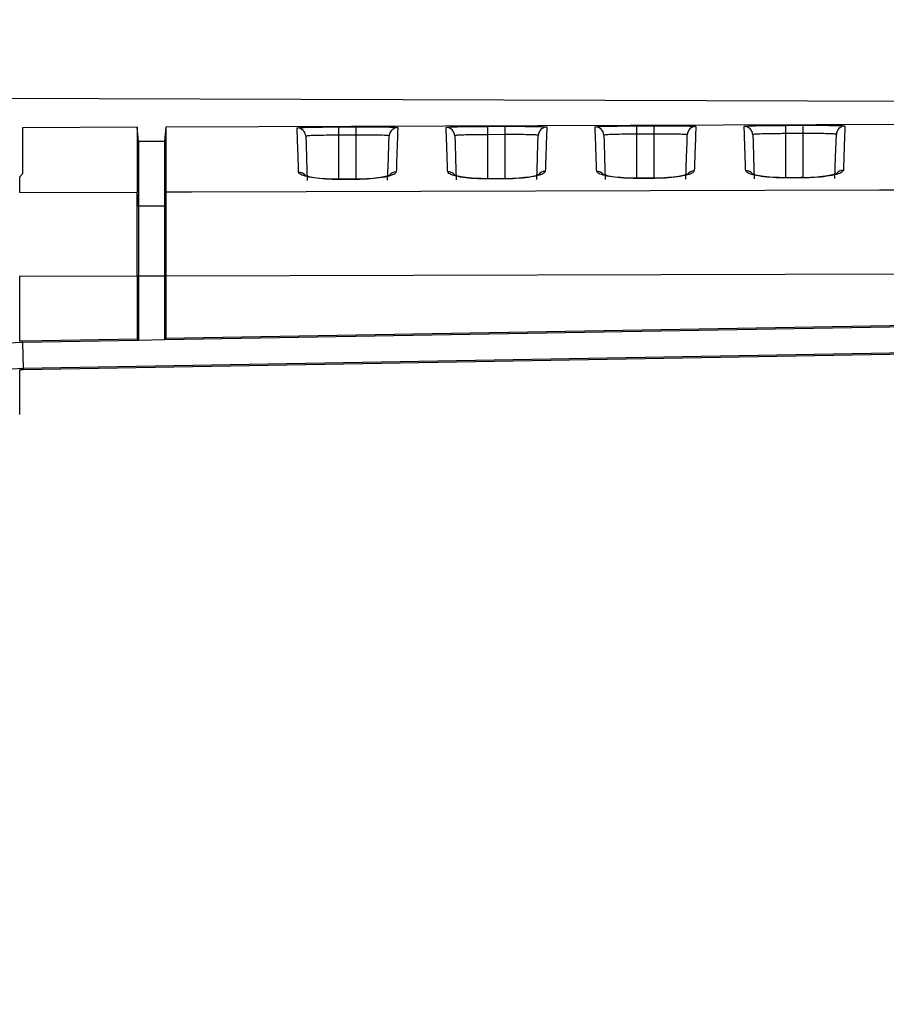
# Model space of a CAD drawing. Header units: millimetres. Extents: x -8 to 420, y 0 to 297.
# Tile 27 of 77: x 111 to 126, y 203 to 220. Entities that reach past the tile are written whole.
import ezdxf

# ---------------------------------------------------------------- set-up
doc = ezdxf.new("R2010")
doc.units = ezdxf.units.MM
doc.layers.add('10', color=7, linetype='Continuous')
doc.layers.add('SLD-0', color=7, linetype='Continuous')
doc.styles.add('SLDTEXTSTYLE2', font='TXT', dxfattribs={"width": 0.7})
doc.dimstyles.new('SLDDIMSTYLE2', dxfattribs={"dimtxt": 2.645833, "dimasz": 2.5, "dimexe": 0, "dimexo": 0.0625, "dimgap": 0.661458, "dimtad": 2, "dimlfac": 2, "dimrnd": 1e-09, "dimzin": 12, "dimdsep": 46, "dimtxsty": 'SLDTEXTSTYLE2', "dimblk1": 'NONE', "dimblk2": 'NONE', "dimsah": 1, "dimcen": 0.09, "dimadec": 0, "dimazin": 3, "dimtfac": 1, "dimtofl": 0, "dimtmove": 0, "dimatfit": 3, "dimldrblk": 'NONE', "dimfxl": 1, "dimfrac": 2, "dimtolj": 1, "dimtzin": 12, "dimarcsym": 0})
doc.dimstyles.new('SLDDIMSTYLE3', dxfattribs={"dimtxt": 2.645833, "dimasz": 2.5, "dimexe": 0, "dimexo": 0.0625, "dimgap": 0.661458, "dimtad": 2, "dimdec": 0, "dimlfac": 2, "dimrnd": 1e-09, "dimzin": 12, "dimdsep": 46, "dimtxsty": 'SLDTEXTSTYLE2', "dimblk1": 'NONE', "dimblk2": 'NONE', "dimsah": 1, "dimcen": 0.09, "dimadec": 0, "dimazin": 3, "dimtfac": 1, "dimtofl": 0, "dimtmove": 0, "dimatfit": 3, "dimldrblk": 'NONE', "dimfxl": 1, "dimfrac": 2, "dimtolj": 1, "dimtzin": 12, "dimarcsym": 0})

# ---------------------------------------------------------------- blocks, each defined once
blk = doc.blocks.new('_D_3')
at = {"layer": '10'}
for p, q in [((183.859, 218.383), (86.353, 218.724)), ((88.079, 140.29), (88.353, 218.717)), ((183.859, 139.956), (86.079, 140.297))]:
    blk.add_line(p, q, dxfattribs=at)
for points in [[(88.353, 218.717), (88.044, 216.218), (88.644, 216.216)], [(88.079, 140.29), (88.387, 142.789), (87.787, 142.791)]]:
    blk.add_solid(points, dxfattribs=at)
at = {"layer": '10', "insert": (84.797, 177.186), "char_height": 2.6458, "attachment_point": 1, "rotation": 89.8, "style": 'SLDTEXTSTYLE2'}
blk.add_mtext('156.85', dxfattribs=at)
blk = doc.blocks.new('_NONE')
blk = doc.blocks.new('_D_4')
at = {"layer": '10'}
for p, q in [((104.807, 176.467), (104.807, 235.725)), ((187.307, 223.131), (187.307, 235.725)), ((187.307, 233.725), (104.807, 233.725))]:
    blk.add_line(p, q, dxfattribs=at)
for points in [[(104.807, 233.725), (107.307, 233.425), (107.307, 234.025)], [(187.307, 233.725), (184.807, 234.025), (184.807, 233.425)]]:
    blk.add_solid(points, dxfattribs=at)
at = {"layer": '10', "insert": (145.043, 237.135), "char_height": 2.6458, "attachment_point": 1, "style": 'SLDTEXTSTYLE2'}
blk.add_mtext('165', dxfattribs=at)

msp = doc.modelspace()

# ---------------------------------------------------------------- linework, layer by layer
at = {"layer": 'SLD-0', "color": 179, "linetype": 'Continuous', "lineweight": 25}
for p, q in [((113.1085, 218.1364), (111.1085, 218.1295)), ((111.1085, 218.1295), (111.1085, 217.3257)), ((113.1304, 217.8864), (113.1085, 218.1364)), ((113.1085, 218.1364), (113.1085, 217.0075)), ((113.6085, 218.1382), (113.5865, 217.8864)), ((137.129, 218.2203), (113.6085, 218.1382)), ((113.6085, 218.1382), (113.6085, 217.0092)), ((116.6265, 218.143), (116.9265, 218.144)), ((116.6265, 218.1399), (116.6265, 218.143)), ((116.6266, 218.1315), (116.6265, 218.1399)), ((116.6266, 218.1181), (116.6266, 218.1315)), ((116.6267, 218.1001), (116.6266, 218.1181)), ((116.6268, 218.0784), (116.6267, 218.1001)), ((116.6269, 218.0535), (116.6268, 218.0784)), ((116.9265, 218.1409), (116.9265, 218.144)), ((116.9266, 218.1325), (116.9265, 218.1409)), ((116.9266, 218.1191), (116.9266, 218.1325)), ((116.9267, 218.1012), (116.9266, 218.1191)), ((116.9268, 218.0794), (116.9267, 218.1012)), ((116.9269, 218.0546), (116.9268, 218.0794)), ((119.2265, 218.1521), (119.5265, 218.1531)), ((119.2265, 218.149), (119.2265, 218.1521)), ((119.2266, 218.1405), (119.2265, 218.149)), ((119.2266, 218.1271), (119.2266, 218.1405)), ((119.2267, 218.1092), (119.2266, 218.1271)), ((119.2268, 218.0874), (119.2267, 218.1092)), ((119.2269, 218.0626), (119.2268, 218.0874)), ((119.2269, 218.0356), (119.2269, 218.0626)), ((119.5265, 218.15), (119.5265, 218.1531)), ((119.5266, 218.1416), (119.5265, 218.15)), ((119.5266, 218.1282), (119.5266, 218.1416)), ((119.5267, 218.1103), (119.5266, 218.1282)), ((119.5268, 218.0885), (119.5267, 218.1103)), ((119.5269, 218.0636), (119.5268, 218.0885)), ((119.527, 218.0366), (119.5269, 218.0636)), ((121.8265, 218.1612), (122.1265, 218.1622)), ((121.8265, 218.158), (121.8265, 218.1612)), ((121.8266, 218.1496), (121.8265, 218.158)), ((121.8266, 218.1362), (121.8266, 218.1496)), ((121.8267, 218.1183), (121.8266, 218.1362)), ((121.8268, 218.0965), (121.8267, 218.1183)), ((121.8269, 218.0717), (121.8268, 218.0965)), ((121.827, 218.0446), (121.8269, 218.0717)), ((122.1265, 218.1591), (122.1265, 218.1622)), ((122.1266, 218.1507), (122.1265, 218.1591)), ((122.1266, 218.1373), (122.1266, 218.1507)), ((122.1267, 218.1194), (122.1266, 218.1373)), ((122.1268, 218.0976), (122.1267, 218.1194)), ((122.1269, 218.0727), (122.1268, 218.0976)), ((122.1269, 218.0457), (122.1269, 218.0727)), ((124.4265, 218.1702), (124.7265, 218.1713)), ((124.4265, 218.1671), (124.4265, 218.1702)), ((124.4266, 218.1587), (124.4265, 218.1671)), ((124.4266, 218.1453), (124.4266, 218.1587)), ((124.4267, 218.1274), (124.4266, 218.1453)), ((124.4268, 218.1056), (124.4267, 218.1274)), ((124.4269, 218.0808), (124.4268, 218.1056)), ((124.4269, 218.0537), (124.4269, 218.0808)), ((124.7265, 218.1682), (124.7265, 218.1713)), ((124.7266, 218.1597), (124.7265, 218.1682)), ((124.7266, 218.1463), (124.7266, 218.1597)), ((124.7267, 218.1284), (124.7266, 218.1463)), ((124.7268, 218.1067), (124.7267, 218.1284)), ((124.7269, 218.0818), (124.7268, 218.1067)), ((124.7269, 218.0548), (124.7269, 218.0818)), ((113.5865, 217.8864), (113.1304, 217.8864)), ((113.1304, 217.8864), (113.1304, 216.7629)), ((113.5865, 217.8864), (113.5865, 216.7629)), ((116.0491, 217.9798), (116.0538, 217.8455)), ((116.6269, 218.0265), (116.6269, 218.0535)), ((116.627, 217.9982), (116.6269, 218.0265)), ((116.927, 217.9993), (116.627, 217.9982)), ((116.9269, 218.0275), (116.9269, 218.0546)), ((116.927, 217.9993), (116.9269, 218.0275)), ((117.5005, 217.8516), (117.5052, 217.986)), ((118.6488, 217.9889), (118.6535, 217.8546)), ((119.227, 218.0073), (119.2269, 218.0356)), ((119.527, 218.0084), (119.227, 218.0073)), ((119.527, 218.0084), (119.527, 218.0366)), ((120.1008, 217.8607), (120.1055, 217.995)), ((121.2485, 217.998), (121.2532, 217.8637)), ((121.827, 218.0164), (121.827, 218.0446)), ((122.127, 218.0175), (121.827, 218.0164)), ((122.127, 218.0175), (122.1269, 218.0457)), ((122.7011, 217.8698), (122.7058, 218.0041)), ((123.8482, 218.0071), (123.8529, 217.8728)), ((124.427, 218.0255), (124.4269, 218.0537)), ((124.727, 218.0265), (124.427, 218.0255)), ((124.727, 218.0265), (124.7269, 218.0548)), ((125.3014, 217.8789), (125.3061, 218.0132)), ((116.0538, 217.8455), (116.0628, 217.5885)), ((117.4915, 217.5946), (117.5005, 217.8516)), ((118.6535, 217.8546), (118.6625, 217.5977)), ((120.0918, 217.6037), (120.1008, 217.8607)), ((121.2532, 217.8637), (121.2622, 217.6068)), ((122.6921, 217.6129), (122.7011, 217.8698)), ((123.8529, 217.8728), (123.8618, 217.616)), ((125.2925, 217.622), (125.3014, 217.8789)), ((116.0628, 217.5885), (116.076, 217.2095)), ((117.4783, 217.2155), (117.4915, 217.5946)), ((118.6625, 217.5977), (118.6757, 217.2187)), ((120.0786, 217.2248), (120.0918, 217.6037)), ((121.2622, 217.6068), (121.2754, 217.2279)), ((122.6789, 217.234), (122.6921, 217.6129)), ((123.8618, 217.616), (123.8751, 217.2372)), ((125.2792, 217.2432), (125.2925, 217.622)), ((111.1085, 217.3257), (111.0585, 217.2725)), ((111.0585, 217.0017), (111.0585, 217.2725)), ((116.7165, 217.2293), (116.6265, 217.229)), ((116.6265, 217.2264), (116.6265, 217.229)), ((116.9265, 217.2274), (116.6265, 217.2264)), ((116.9265, 217.2301), (116.7165, 217.2293)), ((116.9265, 217.2274), (116.9265, 217.2301)), ((119.3165, 217.2385), (119.2265, 217.2382)), ((119.2265, 217.2355), (119.2265, 217.2382)), ((119.5265, 217.2366), (119.2265, 217.2355)), ((119.5265, 217.2393), (119.3165, 217.2385)), ((119.5265, 217.2366), (119.5265, 217.2393)), ((121.9165, 217.2477), (121.8265, 217.2474)), ((121.8265, 217.2447), (121.8265, 217.2474)), ((122.1265, 217.2458), (121.8265, 217.2447)), ((122.1265, 217.2484), (121.9165, 217.2477)), ((122.1265, 217.2458), (122.1265, 217.2484)), ((124.5165, 217.2569), (124.4265, 217.2566)), ((124.4265, 217.2539), (124.4265, 217.2566)), ((124.7265, 217.255), (124.4265, 217.2539)), ((124.7265, 217.2576), (124.5165, 217.2569)), ((124.7265, 217.255), (124.7265, 217.2576)), ((114.0585, 217.0102), (126.0583, 217.0439)), ((126.0583, 217.0439), (152.4754, 217.1181)), ((111.0585, 217.0017), (113.1085, 217.0075)), ((113.1304, 216.7629), (113.1085, 217.0075)), ((113.6085, 217.0092), (113.5865, 216.7629)), ((113.6085, 217.0089), (114.0585, 217.0102)), ((113.5865, 216.7629), (113.1304, 216.7629)), ((111.0585, 215.5341), (111.0532, 215.5341)), ((113.1085, 215.5399), (111.0585, 215.5341)), ((111.0585, 214.4061), (111.0585, 215.5341)), ((113.1304, 215.5399), (113.1085, 215.5399)), ((113.1085, 215.5399), (113.1085, 214.4427)), ((113.1304, 215.5399), (113.1304, 214.4212)), ((113.5865, 215.5399), (113.1304, 215.5399)), ((113.6085, 215.5399), (113.5865, 215.5399)), ((113.5865, 215.5399), (113.5865, 214.4293)), ((152.5909, 215.6515), (113.6085, 215.5413)), ((113.6085, 215.5399), (113.6085, 214.4515)), ((152.6356, 215.1408), (113.6085, 214.4515)), ((152.6741, 215.1196), (113.5866, 214.4293)), ((152.5162, 214.6387), (111.1202, 213.9076)), ((152.6741, 214.6633), (111.1211, 213.9295)), ((113.6085, 214.4515), (113.5866, 214.4293)), ((113.1085, 214.4427), (111.1025, 214.4073)), ((111.1025, 214.4073), (111.105, 214.3854)), ((113.1303, 214.4212), (111.105, 214.3854)), ((111.105, 214.3854), (111.1211, 213.9295)), ((113.1085, 214.4427), (113.1303, 214.4212)), ((113.5866, 214.4293), (113.1303, 214.4212)), ((111.0585, 213.1293), (111.0585, 213.9058)), ((111.1211, 213.9295), (111.1202, 213.9076))]:
    msp.add_line(p, q, dxfattribs=at)
at = {"layer": 'SLD-0', "color": 8, "linetype": 'Continuous', "lineweight": 25}
for p, q in [((116.627, 217.2294), (116.627, 217.9982)), ((116.927, 217.2305), (116.927, 217.9993)), ((119.227, 217.2385), (119.227, 218.0073)), ((119.527, 217.2396), (119.527, 218.0084)), ((121.827, 217.2477), (121.827, 218.0164)), ((122.127, 217.2488), (122.127, 218.0175)), ((124.427, 217.2569), (124.427, 218.0255)), ((124.727, 217.258), (124.727, 218.0265))]:
    msp.add_line(p, q, dxfattribs=at)
at = {"layer": 'SLD-0', "color": 179, "linetype": 'Continuous', "lineweight": 25}
for centre, radius, start, end in [((115.8993, 217.9746), 0.15, 2.01082, 90.21202), ((117.6551, 217.9807), 0.15, 90.1878, 177.98849), ((118.4989, 217.9836), 0.15, 2.01225, 90.21131), ((120.2554, 217.9898), 0.15, 90.18677, 177.98875), ((121.0986, 217.9927), 0.15, 2.01041, 90.21462), ((122.8557, 217.9988), 0.15, 90.18852, 177.98776), ((123.6983, 218.0018), 0.15, 2.01041, 90.21462), ((125.456, 218.0079), 0.15, 90.18707, 177.98845), ((111.1475, 211.9077), 2.4781, 90.98289, 179.97101), ((111.1463, 211.922), 2.4857, 91.00988, 92.02488), ((111.1475, 211.9077), 2.022, 90.74804, 179.73614), ((111.1467, 211.9074), 2.0003, 90.7597, 92.52709)]:
    msp.add_arc(centre, radius, start, end, dxfattribs=at)
at = {"layer": 'SLD-0', "color": 8, "linetype": 'Continuous', "lineweight": 25}
for centre, radius, start, end in [((121.1259, 217.2197), 0.1507, 38.94575, 90.37362), ((122.8283, 217.2259), 0.1505, 89.99483, 141.9908), ((123.7256, 217.229), 0.1506, 38.93674, 90.38177), ((125.4286, 217.2352), 0.1505, 89.99351, 141.99722), ((115.9266, 217.2013), 0.1507, 38.95114, 90.37654), ((117.6276, 217.2075), 0.1505, 89.99321, 141.99163), ((118.5263, 217.2105), 0.1507, 38.95026, 90.37361), ((120.228, 217.2167), 0.1505, 89.99567, 141.98776)]:
    msp.add_arc(centre, radius, start, end, dxfattribs=at)
for points, knots in [([(115.8987, 218.1245), (115.9066, 218.1268), (115.9225, 218.1314), (116.0482, 218.1364), (116.2237, 218.14), (116.3703, 218.1413), (116.439, 218.1419)], [0, 0, 0, 0, 0.2580312, 0.515911, 0.7735193, 1, 1, 1, 1]), ([(117.5493, 218.1397), (117.5846, 218.1383), (117.6446, 218.1358), (117.6516, 218.1322), (117.6546, 218.1307)], [0, 0, 0, 0, 0.5871448, 1, 1, 1, 1]), ([(118.4984, 218.1336), (118.5063, 218.1359), (118.5222, 218.1404), (118.6479, 218.1455), (118.8233, 218.1491), (118.9699, 218.1504), (119.0383, 218.151)], [0, 0, 0, 0, 0.2581908, 0.5162306, 0.7739975, 1, 1, 1, 1]), ([(120.1497, 218.1488), (120.1849, 218.1473), (120.2449, 218.1449), (120.252, 218.1412), (120.2549, 218.1397)], [0, 0, 0, 0, 0.5868432, 1, 1, 1, 1]), ([(121.0981, 218.1427), (121.106, 218.145), (121.1219, 218.1495), (121.2477, 218.1546), (121.423, 218.1582), (121.5694, 218.1595), (121.6377, 218.16)], [0, 0, 0, 0, 0.258347, 0.5165429, 0.7744663, 1, 1, 1, 1]), ([(122.7501, 218.1579), (122.7852, 218.1564), (122.8452, 218.154), (122.8523, 218.1503), (122.8552, 218.1488)], [0, 0, 0, 0, 0.5865468, 1, 1, 1, 1]), ([(123.6978, 218.1518), (123.7057, 218.154), (123.7216, 218.1586), (123.8474, 218.1637), (124.0227, 218.1673), (124.169, 218.1685), (124.2371, 218.1691)], [0, 0, 0, 0, 0.2585003, 0.5168498, 0.7749254, 1, 1, 1, 1]), ([(125.3504, 218.1669), (125.3856, 218.1655), (125.4455, 218.1631), (125.4526, 218.1594), (125.4555, 218.1579)], [0, 0, 0, 0, 0.5862568, 1, 1, 1, 1])]:
    msp.add_open_spline(points, degree=3, knots=knots, dxfattribs=at)
at = {"layer": 'SLD-0', "color": 179, "linetype": 'Continuous', "lineweight": 25}
for points, knots in [([(115.9256, 217.352), (115.925, 217.3692), (115.922, 217.4551), (115.9149, 217.6585), (115.9064, 217.9032), (115.9008, 218.0637), (115.8993, 218.1086), (115.8987, 218.1245)], [0, 0, 0, 0, 0.0393839, 0.1969292, 0.5124165, 0.8279038, 1, 1, 1, 1]), ([(116.439, 218.1419), (116.448, 218.142), (116.5064, 218.1426), (116.5715, 218.1428), (116.6265, 218.143)], [0, 0, 0, 0, 0.1539038, 1, 1, 1, 1]), ([(116.9265, 218.144), (117.0088, 218.1442), (117.1735, 218.1446), (117.385, 218.1432), (117.5154, 218.1416), (117.5475, 218.1398), (117.5493, 218.1397)], [0, 0, 0, 0, 0.326698, 0.6535888, 0.9807385, 1, 1, 1, 1]), ([(117.6546, 218.1307), (117.6545, 218.1276), (117.6539, 218.1123), (117.6518, 218.0519), (117.6462, 217.8901), (117.6374, 217.6365), (117.6302, 217.4307), (117.6277, 217.358)], [0, 0, 0, 0, 0.0393839, 0.1969291, 0.512416, 0.827903, 1, 1, 1, 1]), ([(118.5253, 217.3612), (118.5247, 217.3784), (118.5217, 217.4643), (118.5146, 217.6677), (118.5061, 217.9123), (118.5005, 218.0727), (118.4989, 218.1177), (118.4984, 218.1336)], [0, 0, 0, 0, 0.039384, 0.1969298, 0.5124177, 0.8279056, 1, 1, 1, 1]), ([(119.0383, 218.151), (119.0475, 218.1511), (119.1062, 218.1517), (119.1714, 218.1519), (119.2265, 218.1521)], [0, 0, 0, 0, 0.156501, 1, 1, 1, 1]), ([(119.5265, 218.1531), (119.6089, 218.1533), (119.7736, 218.1537), (119.9852, 218.1523), (120.1157, 218.1506), (120.1479, 218.1489), (120.1497, 218.1488)], [0, 0, 0, 0, 0.3265701, 0.6533383, 0.9803631, 1, 1, 1, 1]), ([(120.2549, 218.1397), (120.2548, 218.1367), (120.2542, 218.1214), (120.2521, 218.061), (120.2465, 217.8992), (120.2377, 217.6457), (120.2305, 217.4399), (120.228, 217.3672)], [0, 0, 0, 0, 0.03938396, 0.19692955, 0.51241722, 0.82790492, 1, 1, 1, 1]), ([(121.125, 217.3704), (121.1244, 217.3876), (121.1214, 217.4735), (121.1143, 217.6768), (121.1058, 217.9214), (121.1002, 218.0818), (121.0986, 218.1268), (121.0981, 218.1427)], [0, 0, 0, 0, 0.0393841, 0.1969302, 0.5124189, 0.8279075, 1, 1, 1, 1]), ([(121.6377, 218.16), (121.6471, 218.1601), (121.7059, 218.1608), (121.7714, 218.161), (121.8265, 218.1612)], [0, 0, 0, 0, 0.1590269, 1, 1, 1, 1]), ([(122.1265, 218.1622), (122.2089, 218.1624), (122.3737, 218.1627), (122.5854, 218.1613), (122.716, 218.1597), (122.7482, 218.158), (122.7501, 218.1579)], [0, 0, 0, 0, 0.3264482, 0.6530929, 0.9799942, 1, 1, 1, 1]), ([(122.8552, 218.1488), (122.8551, 218.1458), (122.8546, 218.1305), (122.8525, 218.0701), (122.8468, 217.9084), (122.838, 217.6548), (122.8308, 217.4491), (122.8283, 217.3765)], [0, 0, 0, 0, 0.0393841, 0.1969301, 0.5124184, 0.8279068, 1, 1, 1, 1]), ([(123.7246, 217.3796), (123.724, 217.3968), (123.7211, 217.4827), (123.714, 217.686), (123.7055, 217.9306), (123.6999, 218.0909), (123.6983, 218.1359), (123.6978, 218.1518)], [0, 0, 0, 0, 0.0393843, 0.1969309, 0.5124201, 0.8279094, 1, 1, 1, 1]), ([(124.2371, 218.1691), (124.2467, 218.1692), (124.3057, 218.1698), (124.3714, 218.1701), (124.4265, 218.1702)], [0, 0, 0, 0, 0.161485, 1, 1, 1, 1]), ([(124.7265, 218.1713), (124.8089, 218.1715), (124.9738, 218.1718), (125.1856, 218.1704), (125.3163, 218.1688), (125.3486, 218.167), (125.3504, 218.1669)], [0, 0, 0, 0, 0.3263295, 0.6528539, 0.979633, 1, 1, 1, 1]), ([(125.4555, 218.1579), (125.4554, 218.1548), (125.4549, 218.1395), (125.4528, 218.0792), (125.4471, 217.9175), (125.4383, 217.664), (125.4311, 217.4583), (125.4286, 217.3857)], [0, 0, 0, 0, 0.0393842, 0.1969306, 0.5124196, 0.8279086, 1, 1, 1, 1]), ([(116.627, 217.9982), (116.5843, 217.998), (116.4767, 217.9974), (116.3141, 217.9954), (116.1675, 217.9917), (116.0681, 217.9866), (116.0554, 217.9821), (116.0491, 217.9798)], [0, 0, 0, 0, 0.1417055, 0.3562669, 0.5708241, 0.7854122, 1, 1, 1, 1]), ([(117.5052, 217.986), (117.5024, 217.9874), (117.4954, 217.9912), (117.4261, 217.9956), (117.2953, 217.9986), (117.1221, 217.9998), (116.9921, 217.9995), (116.927, 217.9993)], [0, 0, 0, 0, 0.1418944, 0.3563807, 0.5709022, 0.7854515, 1, 1, 1, 1]), ([(119.227, 218.0073), (119.1842, 218.0071), (119.0766, 218.0065), (118.9139, 218.0044), (118.7673, 218.0008), (118.6678, 217.9957), (118.6551, 217.9912), (118.6488, 217.9889)], [0, 0, 0, 0, 0.1417084, 0.35626797, 0.57082563, 0.78541284, 1, 1, 1, 1]), ([(120.1055, 217.995), (120.1027, 217.9965), (120.0957, 218.0003), (120.0263, 218.0047), (119.8955, 218.0076), (119.7222, 218.0089), (119.5921, 218.0085), (119.527, 218.0084)], [0, 0, 0, 0, 0.1418943, 0.3563808, 0.5709025, 0.7854521, 1, 1, 1, 1]), ([(121.827, 218.0164), (121.7842, 218.0162), (121.6765, 218.0156), (121.5137, 218.0135), (121.367, 218.0099), (121.2674, 218.0048), (121.2548, 218.0002), (121.2485, 217.998)], [0, 0, 0, 0, 0.1417076, 0.3562678, 0.5708248, 0.7854124, 1, 1, 1, 1]), ([(122.7058, 218.0041), (122.703, 218.0056), (122.696, 218.0094), (122.6266, 218.0138), (122.4957, 218.0167), (122.3223, 218.018), (122.1921, 218.0176), (122.127, 218.0175)], [0, 0, 0, 0, 0.1418937, 0.3563797, 0.5709014, 0.7854508, 1, 1, 1, 1]), ([(124.427, 218.0255), (124.3842, 218.0253), (124.2764, 218.0246), (124.1135, 218.0226), (123.9668, 218.019), (123.8671, 218.0139), (123.8545, 218.0093), (123.8482, 218.0071)], [0, 0, 0, 0, 0.1417067, 0.3562675, 0.5708249, 0.7854122, 1, 1, 1, 1]), ([(125.3061, 218.0132), (125.3033, 218.0147), (125.2964, 218.0184), (125.2269, 218.0228), (125.0959, 218.0258), (124.9224, 218.0271), (124.7922, 218.0267), (124.727, 218.0265)], [0, 0, 0, 0, 0.14189349, 0.35638086, 0.57090154, 0.78545315, 1, 1, 1, 1]), ([(121.8265, 217.2447), (121.7487, 217.2459), (121.593, 217.2482), (121.3851, 217.2698), (121.2263, 217.3017), (121.1389, 217.3373), (121.129, 217.3608), (121.125, 217.3704)], [0, 0, 0, 0, 0.2106768, 0.421423, 0.6340643, 0.8503294, 1, 1, 1, 1]), ([(122.8283, 217.3765), (122.8199, 217.3622), (122.803, 217.3337), (122.6776, 217.2942), (122.4945, 217.264), (122.2986, 217.2483), (122.173, 217.2465), (122.1265, 217.2458)], [0, 0, 0, 0, 0.2202112, 0.4403302, 0.6588946, 0.8739336, 1, 1, 1, 1]), ([(124.4265, 217.2539), (124.3487, 217.2551), (124.1929, 217.2574), (123.9849, 217.279), (123.826, 217.3109), (123.7386, 217.3465), (123.7287, 217.37), (123.7246, 217.3796)], [0, 0, 0, 0, 0.2106784, 0.4214253, 0.6340675, 0.8503329, 1, 1, 1, 1]), ([(125.4286, 217.3857), (125.4202, 217.3714), (125.4033, 217.3429), (125.2778, 217.3034), (125.0947, 217.2732), (124.8987, 217.2575), (124.773, 217.2557), (124.7265, 217.255)], [0, 0, 0, 0, 0.2202095, 0.440326, 0.6588895, 0.8739301, 1, 1, 1, 1]), ([(116.6265, 217.2264), (116.5488, 217.2275), (116.3932, 217.2299), (116.1855, 217.2515), (116.0269, 217.2833), (115.9395, 217.3189), (115.9297, 217.3424), (115.9256, 217.352)], [0, 0, 0, 0, 0.21067417, 0.42141772, 0.63405713, 0.85032324, 1, 1, 1, 1]), ([(116.6266, 217.2292), (116.5491, 217.2303), (116.3922, 217.2326), (116.1982, 217.2545), (116.0827, 217.2776), (116.0345, 217.2969), (116.0354, 217.2964), (116.0356, 217.2963)], [0, 0, 0, 0, 0.2715307, 0.5496552, 0.7810542, 0.9383043, 1, 1, 1, 1]), ([(117.5205, 217.303), (117.5206, 217.3031), (117.5236, 217.3055), (117.5081, 217.296), (117.459, 217.281), (117.3479, 217.2572), (117.1689, 217.2377), (116.9981, 217.2279), (116.9027, 217.231), (116.8844, 217.2316)], [0, 0, 0, 0, 0.0039788, 0.1016981, 0.2382791, 0.4357502, 0.6755238, 0.9377858, 1, 1, 1, 1]), ([(117.6277, 217.358), (117.6192, 217.3438), (117.6023, 217.3153), (117.4771, 217.2758), (117.2942, 217.2456), (117.0984, 217.23), (116.9729, 217.2281), (116.9265, 217.2274)], [0, 0, 0, 0, 0.2202145, 0.4403367, 0.6589025, 0.8739425, 1, 1, 1, 1]), ([(119.2265, 217.2355), (119.1487, 217.2367), (118.9931, 217.2391), (118.7853, 217.2607), (118.6266, 217.2925), (118.5392, 217.3281), (118.5293, 217.3516), (118.5253, 217.3612)], [0, 0, 0, 0, 0.2106756, 0.4214199, 0.6340608, 0.8503261, 1, 1, 1, 1]), ([(119.2266, 217.2383), (119.1491, 217.2395), (118.9921, 217.2417), (118.798, 217.2637), (118.6824, 217.2868), (118.6342, 217.3061), (118.6351, 217.3056), (118.6353, 217.3055)], [0, 0, 0, 0, 0.2714938, 0.5496113, 0.781027, 0.9382865, 1, 1, 1, 1]), ([(120.1208, 217.3122), (120.1209, 217.3123), (120.124, 217.3147), (120.1084, 217.3052), (120.0592, 217.2902), (119.948, 217.2664), (119.7689, 217.2469), (119.598, 217.2371), (119.5026, 217.2402), (119.4844, 217.2408)], [0, 0, 0, 0, 0.0040231, 0.1017458, 0.2383457, 0.4358411, 0.6756234, 0.9378722, 1, 1, 1, 1]), ([(120.228, 217.3672), (120.2195, 217.353), (120.2027, 217.3245), (120.0773, 217.285), (119.8943, 217.2548), (119.6985, 217.2392), (119.5729, 217.2373), (119.5265, 217.2366)], [0, 0, 0, 0, 0.220213, 0.4403335, 0.6588998, 0.8739388, 1, 1, 1, 1]), ([(121.8266, 217.2475), (121.749, 217.2486), (121.592, 217.2509), (121.3978, 217.2729), (121.2822, 217.296), (121.2339, 217.3154), (121.2347, 217.3148), (121.235, 217.3147)], [0, 0, 0, 0, 0.27145601, 0.54956998, 0.78099815, 0.93826899, 1, 1, 1, 1]), ([(122.7211, 217.3215), (122.7212, 217.3216), (122.7243, 217.3239), (122.7087, 217.3144), (122.6595, 217.2993), (122.5482, 217.2756), (122.3689, 217.2561), (122.198, 217.2463), (122.1025, 217.2494), (122.0843, 217.25)], [0, 0, 0, 0, 0.0040673, 0.1017939, 0.2384141, 0.435931, 0.6757205, 0.9379603, 1, 1, 1, 1]), ([(124.4266, 217.2567), (124.349, 217.2578), (124.1919, 217.2601), (123.9976, 217.2821), (123.8819, 217.3052), (123.8335, 217.3246), (123.8344, 217.324), (123.8347, 217.3239)], [0, 0, 0, 0, 0.2714172, 0.549526, 0.7809699, 0.9382512, 1, 1, 1, 1]), ([(125.3214, 217.3307), (125.3215, 217.3308), (125.3246, 217.3332), (125.309, 217.3236), (125.2597, 217.3085), (125.1483, 217.2848), (124.9689, 217.2653), (124.7979, 217.2554), (124.7025, 217.2585), (124.6842, 217.2591)], [0, 0, 0, 0, 0.004111, 0.1018415, 0.2384818, 0.4360227, 0.675822, 0.9380506, 1, 1, 1, 1]), ([(113.1085, 216.4841), (113.1085, 216.6058), (113.1085, 216.8542), (113.1085, 216.9557), (113.1085, 217.0075)], [0, 0, 0, 0, 0.4899587, 1, 1, 1, 1]), ([(113.6085, 217.0092), (113.6085, 217.0091), (113.6085, 217.009), (113.6085, 217.0089), (113.6085, 217.0089)], [0, 0, 0, 0, 0.5602882, 1, 1, 1, 1]), ([(113.6085, 217.0089), (113.6085, 216.9571), (113.6085, 216.8536), (113.6085, 216.5024), (113.6085, 216.0528), (113.6085, 215.7118), (113.6085, 215.5413)], [0, 0, 0, 0, 0.2499829, 0.4999778, 0.7499822, 1, 1, 1, 1]), ([(113.1304, 216.7629), (113.1304, 216.7127), (113.1304, 216.612), (113.1304, 216.2845), (113.1304, 215.9143), (113.1304, 215.6647), (113.1304, 215.5399)], [0, 0, 0, 0, 0.2794877, 0.5600941, 0.7800021, 1, 1, 1, 1]), ([(113.5865, 216.7629), (113.5865, 216.7127), (113.5865, 216.612), (113.5865, 216.2845), (113.5865, 215.9143), (113.5865, 215.6647), (113.5865, 215.5399)], [0, 0, 0, 0, 0.2794877, 0.5600941, 0.7800021, 1, 1, 1, 1]), ([(113.1085, 215.5399), (113.1085, 215.7151), (113.1085, 216.0587), (113.1085, 216.3442), (113.1085, 216.4841)], [0, 0, 0, 0, 0.5100427, 1, 1, 1, 1]), ([(113.6085, 215.5413), (113.6085, 215.5411), (113.6085, 215.5406), (113.6085, 215.5401), (113.6085, 215.5399)], [0, 0, 0, 0, 0.5605264, 1, 1, 1, 1])]:
    msp.add_open_spline(points, degree=3, knots=knots, dxfattribs=at)

# ---------------------------------------------------------------- dimensions: what is measured, and where the dimension line sits
at = {"layer": '10'}
dim = msp.add_linear_dim(base=(187.3073, 233.7247), p1=(104.8073, 176.4669), p2=(187.3073, 223.131), dimstyle='SLDDIMSTYLE3', dxfattribs=at)
dim.commit()
dim.dimension.update_dxf_attribs({"geometry": '_D_4', "text_midpoint": (146.8947, 233.7247), "dimtype": 160})
dim = msp.add_linear_dim(base=(88.0787, 140.2901), p1=(183.8585, 218.3834), p2=(183.8585, 139.9557), angle=89.8, dimstyle='SLDDIMSTYLE2', dxfattribs=at)
dim.commit()
dim.dimension.update_dxf_attribs({"geometry": '_D_3', "text_midpoint": (88.2204, 180.8784), "dimtype": 160})

doc.saveas('drawing.dxf')
